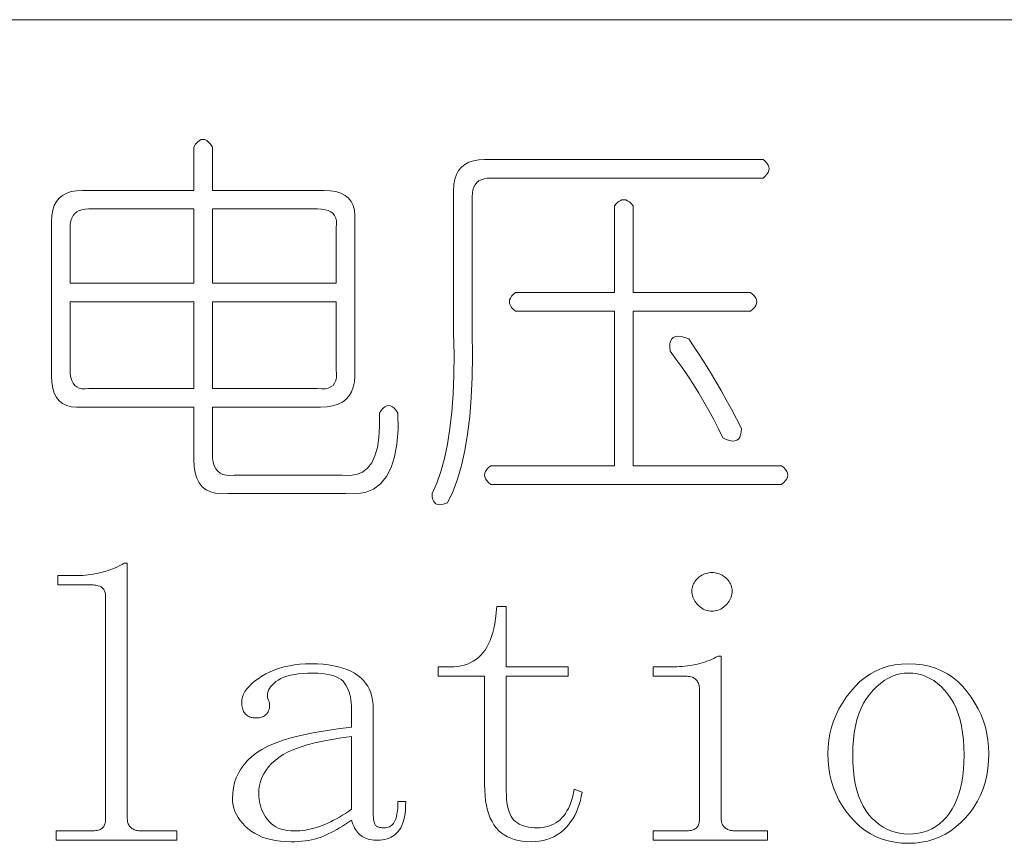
# Model space of a CAD drawing. Extents: x 1 to 297, y 1 to 210.
# Tile 86 of 171: x 180.51 to 185.97, y 51.94 to 56.51. Entities that reach past the tile are written whole.
import ezdxf

# ---------------------------------------------------------------- set-up
doc = ezdxf.new("R2010")
doc.units = 0

msp = doc.modelspace()

# ---------------------------------------------------------------- linework, layer by layer
at = {"color": 7, "lineweight": 13}
msp.add_line((1.3055, 56.5077), (219.3213, 56.5077), dxfattribs=at)
for points in [[(181.5768, 55.802), (181.5768, 55.562), (182.1939, 55.562), (182.2296, 55.5603), (182.2611, 55.5551), (182.2886, 55.5466), (182.3119, 55.5346), (182.3311, 55.5191), (182.3462, 55.5003), (182.3571, 55.478), (182.364, 55.4523), (182.3667, 55.4231), (182.3654, 55.3906), (182.3654, 54.5334), (182.3635, 54.5009), (182.3578, 54.4717), (182.3484, 54.446), (182.3352, 54.4237), (182.3182, 54.4049), (182.2975, 54.3894), (182.273, 54.3774), (182.2447, 54.3689), (182.2126, 54.3637), (182.1768, 54.362), (181.5768, 54.362), (181.5768, 54.1049), (181.578, 54.079), (181.5816, 54.0562), (181.5876, 54.0365), (181.596, 54.0198), (181.6068, 54.0063), (181.62, 53.9958), (181.6356, 53.9885), (181.6536, 53.9842), (181.674, 53.983), (181.6968, 53.9849), (182.2968, 53.9849), (182.339, 53.9821), (182.3763, 53.9876), (182.4089, 54.0013), (182.4367, 54.0233), (182.4596, 54.0534), (182.4778, 54.0918), (182.4912, 54.1385), (182.4998, 54.1933), (182.5035, 54.2564), (182.5025, 54.3277), (182.5128, 54.3431), (182.5231, 54.3551), (182.5334, 54.3637), (182.5436, 54.3689), (182.5539, 54.3706), (182.5642, 54.3689), (182.5745, 54.3637), (182.5848, 54.3551), (182.5951, 54.3431), (182.6054, 54.3277), (182.6055, 54.2369), (182.5992, 54.1563), (182.5863, 54.086), (182.567, 54.026), (182.5411, 53.9763), (182.5087, 53.9369), (182.4698, 53.9077), (182.4243, 53.8889), (182.3724, 53.8803), (182.3139, 53.882), (181.6625, 53.882), (181.6267, 53.8808), (181.5946, 53.8841), (181.5663, 53.8918), (181.5418, 53.9039), (181.5211, 53.9206), (181.5041, 53.9417), (181.4909, 53.9672), (181.4815, 53.9972), (181.4758, 54.0317), (181.4739, 54.0706), (181.4739, 54.362), (180.8568, 54.362), (180.8242, 54.3606), (180.7951, 54.3634), (180.7694, 54.3702), (180.7471, 54.3812), (180.7282, 54.3963), (180.7128, 54.4155), (180.7008, 54.4388), (180.6922, 54.4662), (180.6871, 54.4978), (180.6854, 54.5334), (180.6854, 55.3906), (180.6871, 55.4231), (180.6922, 55.4523), (180.7008, 55.478), (180.7128, 55.5003), (180.7282, 55.5191), (180.7471, 55.5346), (180.7694, 55.5466), (180.7951, 55.5551), (180.8242, 55.5603), (180.8568, 55.562), (181.4739, 55.562), (181.4739, 55.802), (181.4842, 55.8174), (181.4945, 55.8294), (181.5048, 55.838), (181.5151, 55.8431), (181.5254, 55.8449), (181.5356, 55.8431), (181.5459, 55.838), (181.5562, 55.8294), (181.5665, 55.8174)], [(183.0854, 55.7334), (184.6282, 55.7334), (184.6406, 55.7231), (184.6502, 55.7129), (184.657, 55.7026), (184.6611, 55.6923), (184.6625, 55.682), (184.6611, 55.6717), (184.657, 55.6614), (184.6502, 55.6511), (184.6406, 55.6409), (184.6282, 55.6306), (183.1196, 55.6306), (183.1001, 55.6295), (183.0826, 55.6265), (183.0672, 55.6213), (183.0538, 55.6141), (183.0425, 55.6049), (183.0332, 55.5935), (183.026, 55.5802), (183.0209, 55.5647), (183.0178, 55.5473), (183.0168, 55.5277), (183.0168, 54.7734), (183.0185, 54.6467), (183.0168, 54.5273), (183.0116, 54.415), (183.0031, 54.3099), (182.9911, 54.212), (182.9756, 54.1213), (182.9568, 54.0378), (182.9345, 53.9615), (182.9088, 53.8925), (182.8796, 53.8306), (182.8634, 53.8249), (182.8488, 53.8217), (182.8359, 53.8208), (182.8248, 53.8223), (182.8154, 53.8263), (182.8076, 53.8326), (182.8017, 53.8414), (182.7974, 53.8525), (182.7948, 53.8661), (182.7939, 53.882), (182.8198, 53.9403), (182.8426, 54.0054), (182.8623, 54.0774), (182.879, 54.1563), (182.8925, 54.242), (182.903, 54.3346), (182.9103, 54.434), (182.9146, 54.5403), (182.9158, 54.6534), (182.9139, 54.7734), (182.9139, 55.562), (182.9156, 55.5946), (182.9208, 55.6237), (182.9294, 55.6494), (182.9414, 55.6717), (182.9568, 55.6906), (182.9756, 55.706), (182.9979, 55.718), (183.0237, 55.7266), (183.0528, 55.7317)], [(183.8054, 55.4763), (183.8156, 55.4886), (183.8259, 55.4982), (183.8362, 55.5051), (183.8465, 55.5092), (183.8568, 55.5106), (183.8671, 55.5092), (183.8774, 55.5051), (183.8876, 55.4982), (183.8979, 55.4886), (183.9082, 55.4763), (183.9082, 54.9963), (184.5596, 54.9963), (184.572, 54.986), (184.5816, 54.9757), (184.5884, 54.9654), (184.5926, 54.9551), (184.5939, 54.9449), (184.5926, 54.9346), (184.5884, 54.9243), (184.5816, 54.914), (184.572, 54.9037), (184.5596, 54.8934), (183.9082, 54.8934), (183.9082, 54.0363), (184.7311, 54.0363), (184.7434, 54.026), (184.753, 54.0157), (184.7599, 54.0054), (184.764, 53.9951), (184.7654, 53.9849), (184.764, 53.9746), (184.7599, 53.9643), (184.753, 53.954), (184.7434, 53.9437), (184.7311, 53.9334), (183.1196, 53.9334), (183.1073, 53.9437), (183.0977, 53.954), (183.0909, 53.9643), (183.0867, 53.9746), (183.0854, 53.9849), (183.0867, 53.9951), (183.0909, 54.0054), (183.0977, 54.0157), (183.1073, 54.026), (183.1196, 54.0363), (183.8054, 54.0363), (183.8054, 54.8934), (183.2568, 54.8934), (183.2444, 54.9037), (183.2348, 54.914), (183.228, 54.9243), (183.2239, 54.9346), (183.2225, 54.9449), (183.2239, 54.9551), (183.228, 54.9654), (183.2348, 54.9757), (183.2444, 54.986), (183.2568, 54.9963), (183.8054, 54.9963)], [(181.4739, 55.4591), (180.8911, 55.4591), (180.8715, 55.4581), (180.854, 55.455), (180.8386, 55.4499), (180.8252, 55.4427), (180.8139, 55.4334), (180.8047, 55.4221), (180.7975, 55.4087), (180.7923, 55.3933), (180.7892, 55.3758), (180.7882, 55.3563), (180.7882, 55.0477), (181.4739, 55.0477)], [(182.1596, 55.4591), (181.5768, 55.4591), (181.5768, 55.0477), (182.2625, 55.0477), (182.2625, 55.3563), (182.2646, 55.3758), (182.2639, 55.3933), (182.2604, 55.4087), (182.2543, 55.4221), (182.2454, 55.4334), (182.2337, 55.4427), (182.2193, 55.4499), (182.2022, 55.455), (182.1823, 55.4581)], [(181.4739, 54.9449), (180.7882, 54.9449), (180.7882, 54.5677), (180.7892, 54.5451), (180.7923, 54.5252), (180.7975, 54.5081), (180.8047, 54.4937), (180.8139, 54.482), (180.8252, 54.4731), (180.8386, 54.4669), (180.854, 54.4635), (180.8715, 54.4628), (180.8911, 54.4649), (181.4739, 54.4649)], [(182.2625, 54.9449), (181.5768, 54.9449), (181.5768, 54.4649), (182.1596, 54.4649), (182.1823, 54.4628), (182.2022, 54.4635), (182.2193, 54.4669), (182.2337, 54.4731), (182.2454, 54.482), (182.2543, 54.4937), (182.2604, 54.5081), (182.2639, 54.5252), (182.2646, 54.5451), (182.2625, 54.5677)], [(184.1139, 54.6706), (184.1119, 54.6929), (184.1126, 54.7117), (184.116, 54.7271), (184.1222, 54.7391), (184.1311, 54.7477), (184.1427, 54.7529), (184.1571, 54.7546), (184.1743, 54.7529), (184.1942, 54.7477), (184.2168, 54.7391), (184.2475, 54.6941), (184.2778, 54.6479), (184.3078, 54.6008), (184.3375, 54.5526), (184.3668, 54.5034), (184.3958, 54.4532), (184.4244, 54.4019), (184.4527, 54.3497), (184.4806, 54.2963), (184.5082, 54.242), (184.5072, 54.223), (184.5041, 54.207), (184.499, 54.1942), (184.4918, 54.1844), (184.4825, 54.1777), (184.4712, 54.1741), (184.4578, 54.1736), (184.4424, 54.1762), (184.4249, 54.1818), (184.4054, 54.1906), (184.3808, 54.2417), (184.3553, 54.2921), (184.3287, 54.3418), (184.3011, 54.3908), (184.2725, 54.4391), (184.2428, 54.4868), (184.2122, 54.5338), (184.1805, 54.5801), (184.1477, 54.6257)], [(180.8139, 53.4277), (180.8293, 53.4279), (180.8444, 53.4284), (180.8594, 53.4293), (180.8743, 53.4305), (180.8889, 53.432), (180.9034, 53.4339), (180.9177, 53.4361), (180.9319, 53.4387), (180.9458, 53.4416), (180.9596, 53.4449), (180.9733, 53.4485), (180.9867, 53.4524), (181, 53.4567), (181.0131, 53.4613), (181.0261, 53.4663), (181.0388, 53.4716), (181.0514, 53.4773), (181.0639, 53.4833), (181.0761, 53.4896), (181.0882, 53.4963), (181.1054, 53.4963), (181.1054, 52.082), (181.1056, 52.0753), (181.1062, 52.069), (181.1073, 52.063), (181.1088, 52.0573), (181.1107, 52.052), (181.1131, 52.047), (181.1159, 52.0424), (181.1191, 52.0381), (181.1227, 52.0342), (181.1268, 52.0306), (181.1312, 52.0273), (181.1359, 52.0244), (181.1408, 52.0218), (181.146, 52.0196), (181.1514, 52.0177), (181.1571, 52.0162), (181.1631, 52.015), (181.1693, 52.0141), (181.1758, 52.0136), (181.1825, 52.0134), (181.3796, 52.0134), (181.3796, 51.962), (180.7111, 51.962), (180.7111, 52.0134), (180.9082, 52.0134), (180.9165, 52.0136), (180.9243, 52.0141), (180.9316, 52.015), (180.9384, 52.0162), (180.9446, 52.0177), (180.9504, 52.0196), (180.9556, 52.0218), (180.9603, 52.0244), (180.9645, 52.0273), (180.9682, 52.0306), (180.9715, 52.0342), (180.9744, 52.0381), (180.977, 52.0424), (180.9792, 52.047), (180.9811, 52.052), (180.9826, 52.0573), (180.9838, 52.063), (180.9847, 52.069), (180.9852, 52.0753), (180.9854, 52.082), (180.9854, 53.3077), (180.9852, 53.3144), (180.9847, 53.3207), (180.9838, 53.3267), (180.9826, 53.3324), (180.9811, 53.3377), (180.9792, 53.3427), (180.977, 53.3473), (180.9744, 53.3516), (180.9715, 53.3555), (180.9682, 53.3591), (180.9645, 53.3624), (180.9603, 53.3653), (180.9556, 53.3679), (180.9504, 53.3701), (180.9446, 53.372), (180.9384, 53.3735), (180.9316, 53.3747), (180.9243, 53.3756), (180.9165, 53.3761), (180.9082, 53.3763), (180.7197, 53.3763), (180.7197, 53.4277)], [(184.3454, 53.4449), (184.3539, 53.4446), (184.3622, 53.4437), (184.3703, 53.4422), (184.3783, 53.4401), (184.3861, 53.4374), (184.3937, 53.4341), (184.4012, 53.4302), (184.4084, 53.4257), (184.4156, 53.4206), (184.4225, 53.4149), (184.429, 53.4087), (184.4348, 53.4023), (184.44, 53.3957), (184.4444, 53.3888), (184.4482, 53.3816), (184.4513, 53.3742), (184.4537, 53.3666), (184.4554, 53.3586), (184.4565, 53.3504), (184.4568, 53.342), (184.4565, 53.3335), (184.4554, 53.3252), (184.4537, 53.3171), (184.4513, 53.3091), (184.4482, 53.3013), (184.4444, 53.2937), (184.44, 53.2862), (184.4348, 53.2789), (184.429, 53.2718), (184.4225, 53.2649), (184.4156, 53.2583), (184.4084, 53.2525), (184.4012, 53.2474), (184.3937, 53.2429), (184.3861, 53.2391), (184.3783, 53.2361), (184.3703, 53.2337), (184.3622, 53.2319), (184.3539, 53.2309), (184.3454, 53.2306), (184.3369, 53.2309), (184.3286, 53.2319), (184.3204, 53.2337), (184.3124, 53.2361), (184.3046, 53.2391), (184.297, 53.2429), (184.2896, 53.2474), (184.2823, 53.2525), (184.2752, 53.2583), (184.2682, 53.2649), (184.2617, 53.2718), (184.2559, 53.2789), (184.2507, 53.2862), (184.2463, 53.2937), (184.2425, 53.3013), (184.2394, 53.3091), (184.237, 53.3171), (184.2353, 53.3252), (184.2343, 53.3335), (184.2339, 53.342), (184.2343, 53.3504), (184.2353, 53.3586), (184.237, 53.3666), (184.2394, 53.3742), (184.2425, 53.3816), (184.2463, 53.3888), (184.2507, 53.3957), (184.2559, 53.4023), (184.2617, 53.4087), (184.2682, 53.4149), (184.2752, 53.4206), (184.2823, 53.4257), (184.2896, 53.4302), (184.297, 53.4341), (184.3046, 53.4374), (184.3124, 53.4401), (184.3204, 53.4422), (184.3286, 53.4437), (184.3369, 53.4446)], [(183.2054, 52.2363), (183.2058, 52.2131), (183.2071, 52.1914), (183.2092, 52.1712), (183.2122, 52.1526), (183.2161, 52.1356), (183.2208, 52.1201), (183.2264, 52.1061), (183.2328, 52.0937), (183.2401, 52.0828), (183.2482, 52.0734), (183.2572, 52.0653), (183.2671, 52.058), (183.2778, 52.0516), (183.2894, 52.046), (183.3018, 52.0413), (183.3151, 52.0374), (183.3292, 52.0344), (183.3442, 52.0323), (183.3601, 52.031), (183.3768, 52.0306), (183.3936, 52.0311), (183.4097, 52.0328), (183.4251, 52.0356), (183.4399, 52.0395), (183.4539, 52.0445), (183.4673, 52.0506), (183.48, 52.0579), (183.492, 52.0662), (183.5033, 52.0757), (183.5139, 52.0863), (183.5239, 52.0979), (183.5331, 52.1105), (183.5417, 52.124), (183.5496, 52.1384), (183.5568, 52.1538), (183.5633, 52.1701), (183.5691, 52.1874), (183.5743, 52.2056), (183.5787, 52.2248), (183.5825, 52.2449), (183.6254, 52.2277), (183.6214, 52.2041), (183.6163, 52.1814), (183.6101, 52.1596), (183.6027, 52.1386), (183.5943, 52.1184), (183.5847, 52.0991), (183.5741, 52.0807), (183.5623, 52.0631), (183.5494, 52.0464), (183.5354, 52.0306), (183.5203, 52.0159), (183.5043, 52.0028), (183.4874, 51.9912), (183.4695, 51.9812), (183.4507, 51.9727), (183.431, 51.9658), (183.4103, 51.9604), (183.3886, 51.9565), (183.366, 51.9542), (183.3425, 51.9534), (183.3174, 51.9542), (183.2936, 51.9565), (183.2711, 51.9604), (183.2499, 51.9658), (183.23, 51.9727), (183.2114, 51.9812), (183.194, 51.9912), (183.1779, 52.0028), (183.1631, 52.0159), (183.1496, 52.0306), (183.1374, 52.0469), (183.1265, 52.0649), (183.1169, 52.0846), (183.1085, 52.106), (183.1014, 52.1291), (183.0956, 52.154), (183.0911, 52.1806), (183.0879, 52.2089), (183.086, 52.2389), (183.0854, 52.2706), (183.0854, 52.8706), (182.8282, 52.8706), (182.8282, 52.922), (182.8968, 52.922), (182.917, 52.9226), (182.9364, 52.9246), (182.955, 52.9278), (182.9729, 52.9323), (182.99, 52.9381), (183.0063, 52.9451), (183.0219, 52.9535), (183.0367, 52.9631), (183.0507, 52.9741), (183.0639, 52.9863), (183.0763, 52.9999), (183.0878, 53.0149), (183.0983, 53.0314), (183.1078, 53.0494), (183.1164, 53.0688), (183.1241, 53.0897), (183.1308, 53.112), (183.1366, 53.1358), (183.1415, 53.161), (183.1454, 53.1877), (183.1539, 53.2563), (183.2054, 53.2563), (183.2054, 52.922), (183.5482, 52.922), (183.5482, 52.8706), (183.2054, 52.8706)], [(184.2768, 52.7934), (184.2766, 52.8002), (184.2761, 52.8066), (184.2752, 52.8128), (184.274, 52.8188), (184.2725, 52.8245), (184.2706, 52.8299), (184.2684, 52.8351), (184.2658, 52.8401), (184.2629, 52.8447), (184.2596, 52.8491), (184.256, 52.8532), (184.2518, 52.8569), (184.247, 52.8601), (184.2418, 52.8629), (184.2361, 52.8652), (184.2298, 52.8671), (184.223, 52.8686), (184.2158, 52.8697), (184.208, 52.8704), (184.1996, 52.8706), (184.0196, 52.8706), (184.0196, 52.922), (184.1054, 52.922), (184.1207, 52.9221), (184.1359, 52.9225), (184.1509, 52.9232), (184.1657, 52.9241), (184.1804, 52.9252), (184.1948, 52.9266), (184.2092, 52.9283), (184.2233, 52.9302), (184.2373, 52.9324), (184.2511, 52.9349), (184.2647, 52.9376), (184.2782, 52.9409), (184.2914, 52.9445), (184.3046, 52.9486), (184.3175, 52.9531), (184.3303, 52.958), (184.3429, 52.9634), (184.3553, 52.9691), (184.3676, 52.9754), (184.3796, 52.982), (184.3968, 52.982), (184.3968, 52.082), (184.397, 52.0753), (184.3976, 52.069), (184.3987, 52.063), (184.4002, 52.0573), (184.4021, 52.052), (184.4045, 52.047), (184.4073, 52.0424), (184.4105, 52.0381), (184.4141, 52.0342), (184.4182, 52.0306), (184.4226, 52.0273), (184.4273, 52.0244), (184.4322, 52.0218), (184.4374, 52.0196), (184.4429, 52.0177), (184.4486, 52.0162), (184.4545, 52.015), (184.4607, 52.0141), (184.4672, 52.0136), (184.4739, 52.0134), (184.6539, 52.0134), (184.6539, 51.962), (184.0196, 51.962), (184.0196, 52.0134), (184.1996, 52.0134), (184.208, 52.0136), (184.2158, 52.0141), (184.223, 52.015), (184.2298, 52.0162), (184.2361, 52.0177), (184.2418, 52.0196), (184.247, 52.0218), (184.2518, 52.0244), (184.256, 52.0273), (184.2596, 52.0306), (184.2629, 52.0342), (184.2658, 52.0381), (184.2684, 52.0424), (184.2706, 52.047), (184.2725, 52.052), (184.274, 52.0573), (184.2752, 52.063), (184.2761, 52.069), (184.2766, 52.0753), (184.2768, 52.082)], [(182.0139, 51.9534), (181.9838, 51.9542), (181.955, 51.9563), (181.9275, 51.96), (181.9015, 51.9651), (181.8768, 51.9716), (181.8535, 51.9797), (181.8315, 51.9891), (181.811, 52.0001), (181.7918, 52.0124), (181.7739, 52.0263), (181.7576, 52.0411), (181.7431, 52.0563), (181.7302, 52.0719), (181.7191, 52.088), (181.7096, 52.1045), (181.7019, 52.1214), (181.6959, 52.1388), (181.6917, 52.1566), (181.6891, 52.1748), (181.6882, 52.1934), (181.6895, 52.2237), (181.6935, 52.2529), (181.7002, 52.281), (181.7095, 52.3079), (181.7214, 52.3338), (181.736, 52.3585), (181.7533, 52.3821), (181.7732, 52.4046), (181.7958, 52.426), (181.8211, 52.4463), (181.8503, 52.4654), (181.8847, 52.4835), (181.9243, 52.5004), (181.9692, 52.5162), (182.0193, 52.5309), (182.0746, 52.5445), (182.1352, 52.557), (182.201, 52.5683), (182.272, 52.5786), (182.3482, 52.5877), (182.3482, 52.6906), (182.3478, 52.7074), (182.3467, 52.7237), (182.3447, 52.7393), (182.342, 52.7543), (182.3386, 52.7688), (182.3343, 52.7826), (182.3293, 52.7959), (182.3235, 52.8085), (182.317, 52.8206), (182.3096, 52.832), (182.3009, 52.8426), (182.2903, 52.8521), (182.2776, 52.8604), (182.263, 52.8677), (182.2464, 52.8738), (182.2279, 52.8788), (182.2073, 52.8827), (182.1848, 52.8855), (182.1604, 52.8872), (182.1339, 52.8877), (182.1056, 52.8872), (182.0791, 52.8858), (182.0542, 52.8835), (182.0311, 52.8802), (182.0096, 52.8759), (181.9899, 52.8707), (181.9719, 52.8646), (181.9556, 52.8575), (181.9411, 52.8495), (181.9282, 52.8406), (181.917, 52.8311), (181.9073, 52.8215), (181.8992, 52.8119), (181.8926, 52.8022), (181.8875, 52.7924), (181.884, 52.7825), (181.882, 52.7725), (181.8816, 52.7624), (181.8827, 52.7522), (181.8854, 52.742), (181.8884, 52.7351), (181.8908, 52.7283), (181.8926, 52.7214), (181.8936, 52.7146), (181.8939, 52.7077), (181.8936, 52.7009), (181.8926, 52.694), (181.8908, 52.6871), (181.8884, 52.6803), (181.8854, 52.6734), (181.8816, 52.6669), (181.8771, 52.6611), (181.872, 52.6559), (181.8662, 52.6515), (181.8596, 52.6477), (181.8524, 52.6446), (181.8446, 52.6422), (181.836, 52.6405), (181.8267, 52.6395), (181.8168, 52.6391), (181.8101, 52.6394), (181.8036, 52.64), (181.7974, 52.6411), (181.7914, 52.6426), (181.7857, 52.6445), (181.7803, 52.6469), (181.7751, 52.6496), (181.7702, 52.6529), (181.7655, 52.6565), (181.7611, 52.6606), (181.757, 52.6651), (181.7534, 52.67), (181.7501, 52.6754), (181.7474, 52.6811), (181.745, 52.6874), (181.7431, 52.694), (181.7416, 52.7011), (181.7405, 52.7086), (181.7399, 52.7165), (181.7396, 52.7249), (181.7408, 52.7402), (181.7441, 52.7554), (181.7497, 52.7704), (181.7575, 52.7852), (181.7675, 52.7999), (181.7798, 52.8143), (181.7943, 52.8287), (181.811, 52.8428), (181.8299, 52.8568), (181.8511, 52.8706), (181.8739, 52.8836), (181.8977, 52.8953), (181.9226, 52.9055), (181.9484, 52.9145), (181.9754, 52.922), (182.0033, 52.9282), (182.0323, 52.933), (182.0623, 52.9364), (182.0933, 52.9385), (182.1254, 52.9391), (182.1588, 52.9385), (182.1905, 52.9366), (182.2205, 52.9334), (182.2488, 52.9289), (182.2754, 52.9231), (182.3002, 52.916), (182.3234, 52.9076), (182.3448, 52.898), (182.3645, 52.8871), (182.3825, 52.8749), (182.3988, 52.8614), (182.4134, 52.8469), (182.4262, 52.8313), (182.4374, 52.8145), (182.4468, 52.7966), (182.4545, 52.7777), (182.4605, 52.7576), (182.4648, 52.7363), (182.4674, 52.714), (182.4682, 52.6906), (182.4682, 52.1249), (182.4683, 52.1117), (182.4687, 52.0997), (182.4694, 52.0887), (182.4703, 52.0789), (182.4714, 52.0702), (182.4728, 52.0626), (182.4745, 52.0562), (182.4764, 52.0508), (182.4786, 52.0466), (182.4811, 52.0434), (182.4839, 52.041), (182.4871, 52.0388), (182.4907, 52.0369), (182.4948, 52.0352), (182.4993, 52.0338), (182.5042, 52.0326), (182.5096, 52.0317), (182.5154, 52.0311), (182.5216, 52.0307), (182.5282, 52.0306), (182.5365, 52.031), (182.5443, 52.0321), (182.5516, 52.034), (182.5584, 52.0367), (182.5646, 52.0402), (182.5704, 52.0445), (182.5756, 52.0495), (182.5803, 52.0553), (182.5845, 52.0618), (182.5882, 52.0691), (182.5915, 52.0772), (182.5944, 52.0858), (182.597, 52.095), (182.5992, 52.1048), (182.6011, 52.1152), (182.6026, 52.1262), (182.6038, 52.1378), (182.6047, 52.1501), (182.6052, 52.1629), (182.6054, 52.1763), (182.6482, 52.1763), (182.6478, 52.153), (182.6465, 52.1312), (182.6444, 52.1108), (182.6414, 52.0919), (182.6375, 52.0745), (182.6328, 52.0585), (182.6272, 52.044), (182.6208, 52.0309), (182.6135, 52.0193), (182.6054, 52.0091), (182.5965, 52.0002), (182.5872, 51.9922), (182.5773, 51.9851), (182.567, 51.979), (182.5561, 51.9738), (182.5447, 51.9695), (182.5328, 51.9662), (182.5203, 51.9639), (182.5074, 51.9625), (182.4939, 51.962), (182.4822, 51.9623), (182.471, 51.963), (182.4603, 51.9643), (182.45, 51.9661), (182.4404, 51.9684), (182.4312, 51.9713), (182.4225, 51.9746), (182.4144, 51.9785), (182.4068, 51.9828), (182.3996, 51.9877), (182.393, 51.9932), (182.3866, 51.9994), (182.3806, 52.0062), (182.375, 52.0138), (182.3696, 52.022), (182.3647, 52.0309), (182.36, 52.0405), (182.3558, 52.0508), (182.3518, 52.0618), (182.3482, 52.0734), (182.3312, 52.0617), (182.3144, 52.0506), (182.2979, 52.0401), (182.2817, 52.0302), (182.2657, 52.0209), (182.25, 52.0122), (182.2345, 52.0041), (182.2193, 51.9966), (182.2043, 51.9897), (182.1896, 51.9834), (182.1748, 51.9777), (182.1593, 51.9726), (182.1432, 51.9681), (182.1266, 51.9642), (182.1093, 51.9609), (182.0914, 51.9582), (182.0729, 51.9561), (182.0539, 51.9546), (182.0342, 51.9537)], [(185.8796, 52.442), (185.8784, 52.3999), (185.8745, 52.3592), (185.8681, 52.32), (185.8591, 52.2822), (185.8475, 52.2459), (185.8334, 52.2111), (185.8167, 52.1777), (185.7974, 52.1458), (185.7755, 52.1153), (185.7511, 52.0863), (185.7248, 52.0594), (185.6973, 52.0354), (185.6685, 52.0142), (185.6386, 51.9958), (185.6075, 51.9802), (185.5752, 51.9675), (185.5417, 51.9576), (185.507, 51.9505), (185.471, 51.9463), (185.4339, 51.9449), (185.3952, 51.9463), (185.358, 51.9507), (185.3222, 51.958), (185.2879, 51.9682), (185.255, 51.9813), (185.2236, 51.9973), (185.1936, 52.0163), (185.1651, 52.0381), (185.1381, 52.0629), (185.1125, 52.0906), (185.0889, 52.1203), (185.0678, 52.1513), (185.0491, 52.1834), (185.033, 52.2167), (185.0193, 52.2513), (185.0081, 52.287), (184.9994, 52.324), (184.9932, 52.3621), (184.9895, 52.4015), (184.9882, 52.442), (184.9895, 52.4794), (184.9932, 52.5161), (184.9994, 52.5521), (185.0081, 52.5874), (185.0193, 52.622), (185.033, 52.6559), (185.0491, 52.6892), (185.0678, 52.7218), (185.0889, 52.7537), (185.1125, 52.7849), (185.1381, 52.8142), (185.1651, 52.8404), (185.1936, 52.8635), (185.2236, 52.8836), (185.255, 52.9006), (185.2879, 52.9145), (185.3222, 52.9253), (185.358, 52.933), (185.3952, 52.9376), (185.4339, 52.9391), (185.4742, 52.9376), (185.5128, 52.933), (185.5496, 52.9253), (185.5848, 52.9145), (185.6182, 52.9006), (185.6499, 52.8836), (185.6799, 52.8635), (185.7082, 52.8404), (185.7348, 52.8142), (185.7596, 52.7849), (185.7824, 52.7537), (185.8028, 52.7218), (185.8208, 52.6892), (185.8364, 52.6559), (185.8496, 52.622), (185.8604, 52.5874), (185.8688, 52.5521), (185.8748, 52.5161), (185.8784, 52.4794)], [(185.1254, 52.4334), (185.1263, 52.39), (185.129, 52.3489), (185.1335, 52.3101), (185.1398, 52.2737), (185.1479, 52.2395), (185.1578, 52.2077), (185.1695, 52.1781), (185.183, 52.1509), (185.1983, 52.126), (185.2154, 52.1034), (185.2337, 52.0831), (185.2529, 52.0649), (185.2728, 52.0488), (185.2935, 52.0349), (185.315, 52.0231), (185.3372, 52.0134), (185.3603, 52.0059), (185.384, 52.0006), (185.4086, 51.9974), (185.4339, 51.9963), (185.4624, 51.9974), (185.4896, 52.0009), (185.5156, 52.0067), (185.5402, 52.0148), (185.5636, 52.0252), (185.5856, 52.0379), (185.6064, 52.053), (185.6259, 52.0703), (185.6441, 52.09), (185.6611, 52.112), (185.6765, 52.136), (185.6904, 52.1619), (185.7026, 52.1895), (185.7132, 52.219), (185.7221, 52.2502), (185.7295, 52.2833), (185.7352, 52.3181), (185.7392, 52.3547), (185.7417, 52.3932), (185.7425, 52.4334), (185.7416, 52.4769), (185.7389, 52.5183), (185.7344, 52.5575), (185.7281, 52.5946), (185.72, 52.6295), (185.7101, 52.6623), (185.6984, 52.6929), (185.6849, 52.7214), (185.6696, 52.7478), (185.6525, 52.772), (185.6341, 52.794), (185.615, 52.8137), (185.595, 52.831), (185.5743, 52.8461), (185.5529, 52.8588), (185.5306, 52.8692), (185.5076, 52.8773), (185.4838, 52.8831), (185.4593, 52.8866), (185.4339, 52.8877), (185.4102, 52.8866), (185.387, 52.8831), (185.3642, 52.8773), (185.342, 52.8692), (185.3204, 52.8588), (185.2992, 52.8461), (185.2785, 52.831), (185.2584, 52.8137), (185.2388, 52.794), (185.2197, 52.772), (185.2017, 52.7478), (185.1857, 52.7214), (185.1716, 52.6929), (185.1593, 52.6623), (185.1489, 52.6295), (185.1404, 52.5946), (185.1339, 52.5575), (185.1291, 52.5183), (185.1263, 52.4769)], [(181.8339, 52.2191), (181.8344, 52.2038), (181.8358, 52.1888), (181.8382, 52.174), (181.8415, 52.1595), (181.8457, 52.1452), (181.8509, 52.1312), (181.857, 52.1174), (181.8641, 52.1039), (181.8721, 52.0907), (181.8811, 52.0777), (181.8911, 52.0655), (181.9022, 52.0546), (181.9144, 52.0449), (181.9277, 52.0366), (181.9421, 52.0295), (181.9577, 52.0237), (181.9744, 52.0192), (181.9922, 52.016), (182.0111, 52.0141), (182.0311, 52.0134), (182.0465, 52.0137), (182.0619, 52.0146), (182.0774, 52.0161), (182.0928, 52.0182), (182.1082, 52.0209), (182.1236, 52.0242), (182.1391, 52.0281), (182.1545, 52.0326), (182.1699, 52.0377), (182.1854, 52.0434), (182.2009, 52.0497), (182.2166, 52.0566), (182.2324, 52.0641), (182.2484, 52.0722), (182.2646, 52.0809), (182.281, 52.0902), (182.2976, 52.1001), (182.3143, 52.1106), (182.3312, 52.1217), (182.3482, 52.1334), (182.3482, 52.5363), (182.2917, 52.529), (182.2388, 52.5207), (182.1896, 52.5115), (182.1439, 52.5013), (182.1018, 52.4902), (182.0633, 52.4782), (182.0284, 52.4652), (181.9971, 52.4513), (181.9694, 52.4364), (181.9454, 52.4206), (181.9242, 52.4039), (181.9052, 52.3865), (181.8885, 52.3682), (181.874, 52.3493), (181.8618, 52.3295), (181.8518, 52.309), (181.844, 52.2877), (181.8384, 52.2656), (181.835, 52.2428)]]:
    msp.add_lwpolyline(points, close=True, dxfattribs=at)

doc.saveas('drawing.dxf')
